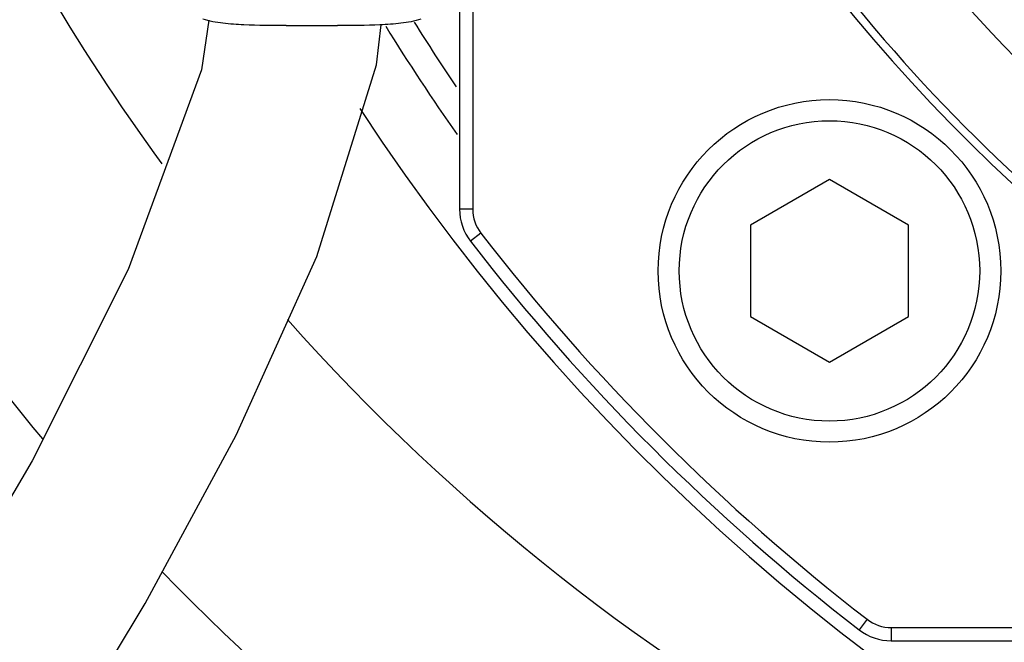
# Model space of a CAD drawing. Header units: millimetres. Extents: x 0 to 11890, y 0 to 8410.
# Tile 44 of 130: x 6442 to 6479, y 1739 to 1763. Entities that reach past the tile are written whole.
import ezdxf

# ---------------------------------------------------------------- set-up
doc = ezdxf.new("R2010")
doc.units = ezdxf.units.MM
doc.header["$LTSCALE"] = 653.95
doc.layers.get('0').update_dxf_attribs({"linetype": 'CONTINUOUS'})
for name, color, linetype in [('304103000010DXF_CONTINUOUS_LINE', 7, 'CONTINUOUS'), ('304104000088DXF_CONTINUOUS_LINE', 7, 'CONTINUOUS'), ('304110000252DXF_CONTINUOUS_LINE', 7, 'CONTINUOUS'), ('304304000121DXF_CONTINUOUS_LINE', 7, 'CONTINUOUS'), ('501023000047DXF_CONTINUOUS_LINE', 7, 'CONTINUOUS'), ('JISHUZILIAO_DXF_DIMENSION', 7, 'CONTINUOUS'), ('R12-1700-XIADXF_CONTINUOUS_LINE', 7, 'CONTINUOUS')]:
    doc.layers.add(name, color=color, linetype=linetype)
doc.styles.get("Standard").update_dxf_attribs({"font": 'txt', "width": 0.7})
doc.dimstyles.new('DIMSTYLE_5', dxfattribs={"dimtxt": 85, "dimasz": 60, "dimexe": 1, "dimexo": 0, "dimgap": 4.25, "dimtad": 0, "dimtih": 1, "dimtoh": 1, "dimdec": 1, "dimdsep": 46, "dimtxsty": 'Standard', "dimblk": '_FILLED', "dimblk1": '_FILLED', "dimblk2": '_FILLED', "dimcen": 0.09, "dimclrt": 5, "dimazin": 2, "dimtp": 0.5, "dimtm": 0.5, "dimtfac": 1, "dimtdec": 4, "dimtofl": 0, "dimtmove": 0, "dimatfit": 3, "dimldrblk": '_FILLED', "dimfxl": 1, "dimtolj": 1, "dimarcsym": 0})

# ---------------------------------------------------------------- blocks, each defined once
blk = doc.blocks.new('*D8')
at = {"layer": 'JISHUZILIAO_DXF_DIMENSION', "color": 2, "linetype": 'Continuous', "transparency": 16777216}
for start, end in [(291.01931, 360), (190, 259.37553)]:
    blk.add_arc((6523.715, 1804.677), 571.22, start, end, dxfattribs=at)
for points in [[(7101.772, 1744.235), (7094.936, 1804.677), (7081.8, 1745.285)], [(5984.423, 1649.277), (5961.173, 1705.486), (5964.936, 1644.775)]]:
    blk.add_solid(points, dxfattribs=at)
blk = doc.blocks.new('_FILLED')
at = {"color": 0, "linetype": 'ByBlock'}
blk.add_solid([(0, 0), (-1, 0.16667), (-1, -0.16667)], dxfattribs=at)

msp = doc.modelspace()

# ---------------------------------------------------------------- linework, layer by layer
at = {"color": 2, "linetype": 'Continuous'}
msp.add_circle((6523.715, 1804.677), 392, dxfattribs=at)
at = {"layer": '304103000010DXF_CONTINUOUS_LINE', "color": 7, "linetype": 'Continuous'}
for centre, radius, start, end in [((6523.715, 1804.677), 82.5, 213.14218, 51.82511), ((6511.715, 1804.677), 90, 196.71611, 219.82654), ((6511.715, 1804.677), 90, 224.14116, 257.59865)]:
    msp.add_arc(centre, radius, start, end, dxfattribs=at)
at = {"layer": '304103000010DXF_CONTINUOUS_LINE', "color": 9, "linetype": 'Continuous'}
for start, end in [(192.30067, 216.16009), (221.5986, 262.14951)]:
    msp.add_arc((6511.715, 1804.677), 80, start, end, dxfattribs=at)
at = {"layer": '304104000088DXF_CONTINUOUS_LINE', "color": 7, "linetype": 'Continuous'}
for radius, start, end in [(79, 211.96691, 214.0923), (80, 211.65096, 215.17305)]:
    msp.add_arc((6523.715, 1804.677), radius, start, end, dxfattribs=at)
at = {"layer": '304110000252DXF_CONTINUOUS_LINE', "color": 7, "linetype": 'Continuous'}
msp.add_line((6451.842, 1762.721), (6453.789, 1762.721), dxfattribs=at)
for points, knots in [([(6451.842, 1762.721), (6451.306, 1762.721), (6450.502, 1762.722), (6449.446, 1762.797), (6448.925, 1762.883), (6448.681, 1762.963)], [0, 0, 0, 0, 0.505872, 0.757184, 1, 1, 1, 1]), ([(6456.95, 1762.963), (6456.705, 1762.883), (6456.185, 1762.797), (6455.129, 1762.722), (6454.325, 1762.721), (6453.789, 1762.721)], [0, 0, 0, 0, 0.242817, 0.494128, 1, 1, 1, 1])]:
    msp.add_open_spline(points, degree=3, knots=knots, dxfattribs=at)
at = {"layer": '304304000121DXF_CONTINUOUS_LINE', "color": 7, "linetype": 'Continuous'}
for p, q in [((6458.415, 1763.619), (6458.415, 1755.758)), ((6474.796, 1739.377), (6522.912, 1739.377))]:
    msp.add_line(p, q, dxfattribs=at)
at = {"layer": '304304000121DXF_CONTINUOUS_LINE', "color": 9, "linetype": 'Continuous'}
for p, q in [((6458.915, 1763.867), (6458.915, 1755.758)), ((6458.915, 1755.758), (6458.415, 1755.758)), ((6459.229, 1754.841), (6458.833, 1754.535)), ((6473.879, 1740.19), (6473.573, 1739.795)), ((6474.796, 1739.877), (6474.796, 1739.377)), ((6474.796, 1739.877), (6485.215, 1739.877))]:
    msp.add_line(p, q, dxfattribs=at)
at = {"layer": '304304000121DXF_CONTINUOUS_LINE', "color": 7, "linetype": 'Continuous'}
for centre, radius, start, end in [((6523.715, 1804.677), 61.8, 204.42608, 244.29549), ((6523.715, 1804.677), 65.3, 213.84983, 274.40455), ((6460.415, 1755.758), 2, 180, 217.6975), ((6523.715, 1804.677), 82, 217.69752, 232.30248), ((6474.796, 1741.377), 2, 232.3025, 270)]:
    msp.add_arc(centre, radius, start, end, dxfattribs=at)
at = {"layer": '304304000121DXF_CONTINUOUS_LINE', "color": 9, "linetype": 'Continuous'}
for centre, radius, start, end in [((6523.715, 1804.677), 60.452, 204.96968, 243.99581), ((6523.715, 1804.677), 60.153, 205.10368, 244.17441), ((6523.715, 1804.677), 65, 213.84983, 245.64575), ((6460.415, 1755.758), 1.5, 180, 217.6975), ((6523.715, 1804.677), 81.5, 217.69752, 232.30248), ((6474.796, 1741.377), 1.5, 232.3025, 270)]:
    msp.add_arc(centre, radius, start, end, dxfattribs=at)
at = {"layer": '501023000047DXF_CONTINUOUS_LINE', "color": 7, "linetype": 'Continuous'}
for p, q in [((6472.45, 1756.876), (6469.45, 1755.144)), ((6475.45, 1755.144), (6472.45, 1756.876)), ((6469.45, 1755.144), (6469.45, 1751.68)), ((6475.45, 1751.68), (6475.45, 1755.144)), ((6469.45, 1751.68), (6472.45, 1749.948)), ((6472.45, 1749.948), (6475.45, 1751.68))]:
    msp.add_line(p, q, dxfattribs=at)
msp.add_circle((6472.45, 1753.412), 6.5, dxfattribs=at)
at = {"layer": '501023000047DXF_CONTINUOUS_LINE', "color": 9, "linetype": 'Continuous'}
msp.add_circle((6472.45, 1753.412), 5.7, dxfattribs=at)
at = {"layer": 'R12-1700-XIADXF_CONTINUOUS_LINE', "color": 7, "linetype": 'Continuous'}
msp.add_line((6455.268, 1761.233), (6455.445, 1762.75), dxfattribs=at)
for points in [[(6448.908, 1762.928), (6448.623, 1761.044), (6445.849, 1753.468), (6442.197, 1746.203), (6438.139, 1739.283), (6433.932, 1732.689), (6429.701, 1726.357), (6425.538, 1720.25), (6421.52, 1714.349), (6417.711, 1708.637), (6414.179, 1703.107), (6410.987, 1697.739), (6408.194, 1692.464), (6405.913, 1687.231), (6404.338, 1681.984), (6403.839, 1676.703), (6403.935, 1675.499)], [(6410.286, 1676.292), (6410.224, 1677.435), (6410.702, 1681.119), (6411.975, 1685.167), (6413.837, 1689.427), (6416.132, 1693.822), (6418.76, 1698.336), (6421.684, 1703.007), (6424.865, 1707.855), (6428.246, 1712.865), (6431.781, 1718.04), (6435.427, 1723.397), (6439.135, 1728.953), (6442.849, 1734.736), (6446.493, 1740.795), (6449.946, 1747.183), (6452.999, 1753.961), (6455.268, 1761.233)]]:
    msp.add_lwpolyline(points, dxfattribs=at)

# ---------------------------------------------------------------- dimensions: what is measured, and where the dimension line sits
at = {"layer": 'JISHUZILIAO_DXF_DIMENSION', "color": 2, "linetype": 'Continuous'}
dim = msp.add_angular_dim_2l(base=(6573.501, 1235.631), line1=((5966.799, 1706.478), (5961.173, 1705.486)), line2=((7089.224, 1804.677), (7094.936, 1804.677)), dimstyle='DIMSTYLE_5', dxfattribs=at)
dim.commit()
dim.dimension.update_dxf_attribs({"geometry": '*D8', "text_midpoint": (6460.899, 1193.131), "dimtype": 162})

doc.saveas('drawing.dxf')
